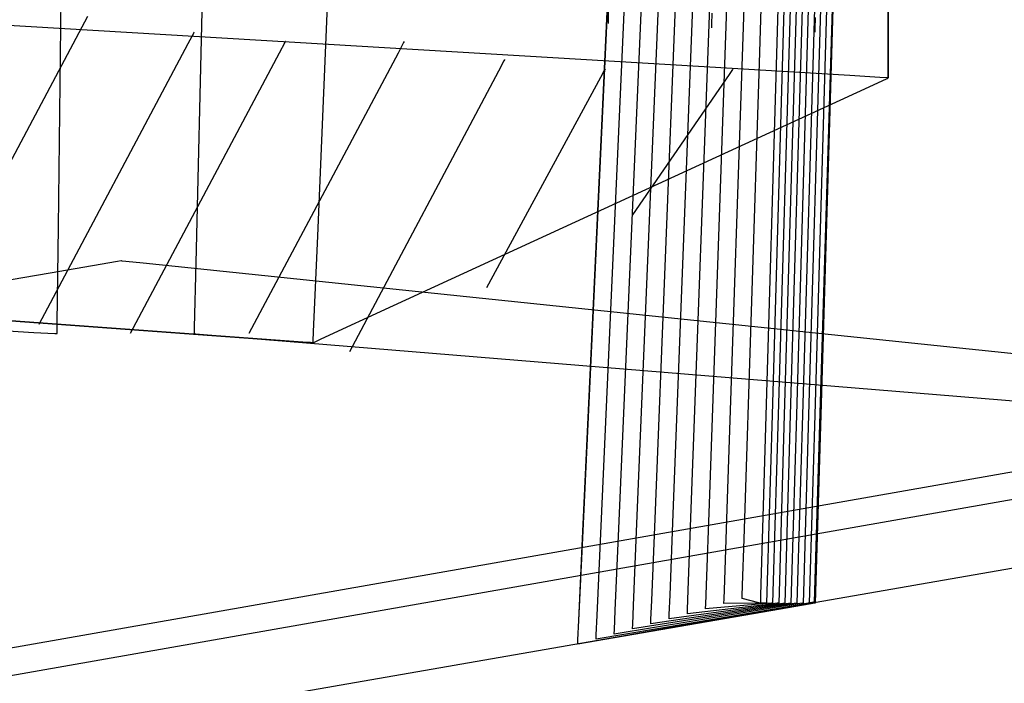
# Model space of a CAD drawing. Extents: x -3.57 to 3.57, y -2.08 to 2.06.
# Tile 153 of 219: x -0.06 to 0.09, y 1.02 to 1.12. Entities that reach past the tile are written whole.
import ezdxf

# ---------------------------------------------------------------- set-up
doc = ezdxf.new("R2010")
doc.units = 0

msp = doc.modelspace()

# ---------------------------------------------------------------- linework, layer by layer
at = {"layer": 'Layer 1', "color": 7, "linetype": 'CONTINUOUS'}
for p, q in [((0.085227, 1.850018), (0.061344, 1.057599)), ((0.078085, 1.848193), (0.054913, 1.057386)), ((0.079025, 1.848193), (0.05585, 1.057386)), ((0.079962, 1.848193), (0.056787, 1.057386)), ((0.080899, 1.848193), (0.057724, 1.057386)), ((0.081836, 1.848193), (0.058661, 1.057386)), ((0.082773, 1.848193), (0.059598, 1.057386)), ((0.08371, 1.848193), (0.060535, 1.057386)), ((0.084648, 1.848193), (0.061476, 1.057386)), ((0.071874, 1.234164), (0.071874, 1.11366)), ((-0.055889, 1.086235), (-0.054215, 1.225287)), ((-0.031739, 1.203391), (-0.034731, 1.080749)), ((0.041535, 1.042896), (0.046132, 1.167193)), ((0.044323, 1.043652), (0.048718, 1.167768)), ((0.035961, 1.04138), (0.040961, 1.16604)), ((0.03875, 1.04214), (0.043548, 1.166619)), ((0.024832, 1.038417), (0.03075, 1.164327)), ((0.027603, 1.039108), (0.033208, 1.164313)), ((0.030387, 1.039864), (0.035791, 1.164888)), ((0.033176, 1.040624), (0.038378, 1.165466)), ((0.024818, 1.038348), (0.030624, 1.163735)), ((-0.013426, 1.146464), (-0.016023, 1.084902)), ((0.020204, 1.112316), (-0.271783, 1.129697)), ((0.071874, 1.111382), (0.071874, 1.129743)), ((-0.051419, 1.118691), (-0.07437, 1.075488)), ((0.028782, 1.118117), (0.028819, 1.119876)), ((0.044723, 1.117444), (0.04476, 1.119202)), ((0.028772, 1.117621), (0.028774, 1.117705)), ((0.028772, 1.117613), (0.028772, 1.117621)), ((0.028772, 1.117611), (0.028772, 1.117613)), ((0.028772, 1.11761), (0.028772, 1.117611)), ((0.028772, 1.11761), (0.028772, 1.11761)), ((0.028772, 1.11761), (0.028772, 1.11761)), ((0.028772, 1.11761), (0.028772, 1.11761)), ((0.028772, 1.11761), (0.028772, 1.11761)), ((0.028772, 1.11761), (0.028772, 1.11761)), ((0.028774, 1.117705), (0.028782, 1.118117)), ((0.044715, 1.117031), (0.044723, 1.117444)), ((0.060637, 1.116779), (0.060673, 1.118537)), ((-0.035099, 1.116078), (-0.035951, 1.114474)), ((-0.035019, 1.116229), (-0.035099, 1.116078)), ((-0.035, 1.116264), (-0.035019, 1.116229)), ((-0.034997, 1.116271), (-0.035, 1.116264)), ((-0.034996, 1.116271), (-0.034997, 1.116271)), ((-0.034996, 1.116272), (-0.034996, 1.116272)), ((-0.034996, 1.116272), (-0.034996, 1.116272)), ((-0.034996, 1.116272), (-0.034996, 1.116272)), ((-0.034996, 1.116272), (-0.034996, 1.116272)), ((-0.034996, 1.116272), (-0.034996, 1.116272)), ((-0.034996, 1.116272), (-0.034996, 1.116272)), ((-0.034996, 1.116272), (-0.034996, 1.116271)), ((0.044713, 1.116948), (0.044715, 1.117031)), ((0.044713, 1.11694), (0.044713, 1.116948)), ((0.044713, 1.116938), (0.044713, 1.11694)), ((0.044713, 1.116937), (0.044713, 1.116938)), ((0.044713, 1.116937), (0.044713, 1.116937)), ((0.044713, 1.116937), (0.044713, 1.116937)), ((0.044713, 1.116937), (0.044713, 1.116937)), ((0.044713, 1.116937), (0.044713, 1.116937)), ((0.044713, 1.116937), (0.044713, 1.116937)), ((0.060626, 1.116282), (0.060628, 1.116366)), ((0.060626, 1.116274), (0.060626, 1.116282)), ((0.060626, 1.116272), (0.060626, 1.116274)), ((0.060626, 1.116272), (0.060626, 1.116272)), ((0.060626, 1.116272), (0.060626, 1.116272)), ((0.060626, 1.116272), (0.060626, 1.116272)), ((0.060626, 1.116272), (0.060626, 1.116272)), ((0.060626, 1.116272), (0.060626, 1.116272)), ((0.060626, 1.116272), (0.060626, 1.116272)), ((0.060628, 1.116366), (0.060637, 1.116779)), ((-0.035951, 1.114474), (-0.058902, 1.071272)), ((-0.021036, 1.114672), (-0.021888, 1.113069)), ((-0.020956, 1.114823), (-0.021036, 1.114672)), ((-0.020937, 1.114858), (-0.020956, 1.114823)), ((-0.020934, 1.114865), (-0.020937, 1.114858)), ((-0.020933, 1.114866), (-0.020934, 1.114865)), ((-0.020933, 1.114866), (-0.020933, 1.114866)), ((-0.020933, 1.114866), (-0.020933, 1.114866)), ((-0.020933, 1.114866), (-0.020933, 1.114866)), ((-0.020933, 1.114866), (-0.020933, 1.114866)), ((-0.020933, 1.114866), (-0.020933, 1.114866)), ((-0.020933, 1.114866), (-0.020933, 1.114866)), ((-0.020933, 1.114866), (-0.020933, 1.114866)), ((-0.002757, 1.114672), (-0.003608, 1.113069)), ((-0.002676, 1.114823), (-0.002757, 1.114672)), ((-0.002658, 1.114858), (-0.002676, 1.114823)), ((-0.002654, 1.114865), (-0.002658, 1.114858)), ((-0.002654, 1.114866), (-0.002654, 1.114866)), ((-0.002654, 1.114866), (-0.002654, 1.114866)), ((-0.002654, 1.114866), (-0.002654, 1.114866)), ((-0.002654, 1.114866), (-0.002654, 1.114866)), ((-0.002654, 1.114866), (-0.002654, 1.114866)), ((-0.002654, 1.114866), (-0.002654, 1.114866)), ((-0.002654, 1.114866), (-0.002654, 1.114866)), ((-0.002654, 1.114866), (-0.002654, 1.114865)), ((-0.021888, 1.113069), (-0.044839, 1.069866)), ((-0.003608, 1.113069), (-0.026559, 1.069866)), ((0.071874, 1.11366), (0.071874, 1.109452)), ((0.012708, 1.111857), (0.011856, 1.110254)), ((0.012788, 1.112008), (0.012708, 1.111857)), ((0.012807, 1.112043), (0.012788, 1.112008)), ((0.012811, 1.11205), (0.012807, 1.112043)), ((0.012811, 1.112051), (0.012811, 1.112051)), ((0.012811, 1.112051), (0.012811, 1.112051)), ((0.012811, 1.112051), (0.012811, 1.112051)), ((0.012811, 1.112051), (0.012811, 1.112051)), ((0.012811, 1.112051), (0.012811, 1.112051)), ((0.012811, 1.112051), (0.012811, 1.112051)), ((0.012811, 1.112051), (0.012811, 1.112051)), ((0.012811, 1.112051), (0.012811, 1.11205)), ((0.065931, 1.109594), (0.020204, 1.112316)), ((0.071874, 1.109644), (0.071874, 1.111382)), ((0.011856, 1.110254), (-0.011091, 1.067051)), ((0.028201, 1.1105), (0.027549, 1.109298)), ((0.028262, 1.110614), (0.028201, 1.1105)), ((0.028276, 1.11064), (0.028262, 1.110614)), ((0.028279, 1.110645), (0.028276, 1.11064)), ((0.02828, 1.110646), (0.028279, 1.110646)), ((0.028279, 1.110646), (0.028279, 1.110645)), ((0.02828, 1.110646), (0.02828, 1.110646)), ((0.02828, 1.110646), (0.02828, 1.110646)), ((0.02828, 1.110646), (0.02828, 1.110646)), ((0.02828, 1.110646), (0.02828, 1.110646)), ((0.02828, 1.110646), (0.02828, 1.110646)), ((0.02828, 1.110646), (0.02828, 1.110646)), ((0.047351, 1.109747), (0.0325, 1.088146)), ((0.047902, 1.110549), (0.047351, 1.109747)), ((0.047954, 1.110624), (0.047902, 1.110549)), ((0.047966, 1.110642), (0.047954, 1.110624)), ((0.047968, 1.110645), (0.047966, 1.110642)), ((0.047969, 1.110646), (0.047968, 1.110646)), ((0.047968, 1.110646), (0.047968, 1.110646)), ((0.047968, 1.110646), (0.047968, 1.110646)), ((0.047968, 1.110646), (0.047968, 1.110645)), ((0.047969, 1.110646), (0.047969, 1.110646)), ((0.047969, 1.110646), (0.047969, 1.110646)), ((0.047969, 1.110646), (0.047969, 1.110646)), ((0.047969, 1.110646), (0.047969, 1.110646)), ((0.070544, 1.109319), (0.065931, 1.109594)), ((0.071874, 1.109285), (0.071874, 1.109644)), ((0.027549, 1.109298), (0.01, 1.076894)), ((0.068936, 1.107887), (0.07168, 1.109151)), ((0.071627, 1.109255), (0.070544, 1.109319)), ((0.071847, 1.109242), (0.071627, 1.109255)), ((0.07168, 1.109151), (0.071862, 1.109235)), ((0.071867, 1.109241), (0.071847, 1.109242)), ((0.071862, 1.109235), (0.071873, 1.10924)), ((0.071872, 1.10924), (0.071867, 1.109241)), ((0.071874, 1.10924), (0.071872, 1.10924)), ((0.071873, 1.10924), (0.071874, 1.10924)), ((0.071874, 1.109452), (0.071874, 1.109241)), ((0.071874, 1.109251), (0.071874, 1.109285)), ((0.071874, 1.109243), (0.071874, 1.109251)), ((0.071874, 1.109241), (0.071874, 1.109243)), ((0.071874, 1.10924), (0.071874, 1.109241)), ((0.071874, 1.109241), (0.071874, 1.10924)), ((0.071874, 1.10924), (0.071874, 1.10924)), ((0.071874, 1.10924), (0.071874, 1.10924)), ((0.071874, 1.10924), (0.071874, 1.10924)), ((0.071874, 1.10924), (0.071874, 1.10924)), ((0.071874, 1.10924), (0.071874, 1.10924)), ((0.071874, 1.10924), (0.071874, 1.10924)), ((0.071874, 1.10924), (0.071874, 1.10924)), ((0.071874, 1.10924), (0.071874, 1.10924)), ((0.071874, 1.10924), (0.071874, 1.10924)), ((0.071874, 1.10924), (0.071874, 1.10924)), ((0.071874, 1.10924), (0.071874, 1.10924)), ((-0.004297, 1.074174), (0.068936, 1.107887)), ((-0.056067, 1.071508), (-0.055889, 1.086235)), ((-0.016023, 1.084902), (-0.016646, 1.070125)), ((-0.057166, 1.079244), (-0.046767, 1.081025)), ((-0.046767, 1.081025), (-0.046247, 1.081114)), ((-0.046247, 1.081114), (-0.046244, 1.081114)), ((-0.046244, 1.081114), (-0.046244, 1.081114)), ((-0.046244, 1.081114), (-0.046244, 1.081114)), ((-0.046244, 1.081114), (-0.046244, 1.081114)), ((-0.046244, 1.081114), (-0.046244, 1.081114)), ((-0.046244, 1.081114), (-0.046244, 1.081114)), ((-0.046244, 1.081114), (-0.046244, 1.081114)), ((-0.046244, 1.081114), (-0.046243, 1.081114)), ((-0.046243, 1.081114), (-0.04624, 1.081114)), ((-0.04624, 1.081114), (-0.046228, 1.081113)), ((-0.046228, 1.081113), (-0.046103, 1.081099)), ((-0.046103, 1.081099), (-0.045484, 1.081035)), ((-0.045484, 1.081035), (-0.042848, 1.08076)), ((-0.042848, 1.08076), (-0.016719, 1.078038)), ((-0.034731, 1.080749), (-0.034973, 1.070799)), ((-0.35495, 1.028262), (-0.057166, 1.079244)), ((-0.18357, 1.080548), (-0.023153, 1.068923)), ((-0.03089, 1.069484), (-0.146901, 1.077891)), ((-0.016719, 1.078038), (0.150129, 1.060657)), ((-0.015419, 1.069054), (-0.004297, 1.074174)), ((-0.073006, 1.070806), (-0.059654, 1.070064)), ((-0.056086, 1.0699), (-0.056083, 1.070173)), ((-0.056083, 1.070173), (-0.056067, 1.071508)), ((-0.034973, 1.070799), (-0.034993, 1.070001)), ((-0.016646, 1.070125), (-0.016703, 1.068775)), ((-0.114901, 0.998), (0.2918, 1.068679)), ((-0.059654, 1.070064), (-0.056449, 1.069886)), ((-0.056449, 1.069886), (-0.056156, 1.06987)), ((-0.056156, 1.06987), (-0.056095, 1.069867)), ((-0.056095, 1.069867), (-0.056087, 1.069866)), ((-0.056087, 1.069875), (-0.056086, 1.0699)), ((-0.056087, 1.069868), (-0.056087, 1.069875)), ((-0.056087, 1.069867), (-0.056087, 1.069868)), ((-0.056087, 1.069866), (-0.056087, 1.069867)), ((-0.056087, 1.069866), (-0.056087, 1.069866)), ((-0.056087, 1.069866), (-0.056087, 1.069866)), ((-0.056087, 1.069866), (-0.056087, 1.069866)), ((-0.056087, 1.069866), (-0.056087, 1.069866)), ((-0.056087, 1.069866), (-0.056087, 1.069866)), ((-0.034993, 1.070001), (-0.034996, 1.06987)), ((-0.034996, 1.06987), (-0.034996, 1.069867)), ((-0.034996, 1.069867), (-0.034996, 1.069866)), ((-0.034996, 1.069866), (-0.034996, 1.069866)), ((-0.034996, 1.069866), (-0.034996, 1.069866)), ((-0.034996, 1.069866), (-0.034996, 1.069866)), ((-0.034996, 1.069866), (-0.034996, 1.069866)), ((-0.034996, 1.069866), (-0.034996, 1.069866)), ((-0.034996, 1.069866), (-0.034994, 1.069866)), ((-0.034994, 1.069866), (-0.034989, 1.069866)), ((-0.034989, 1.069866), (-0.034966, 1.069864)), ((-0.034966, 1.069864), (-0.034729, 1.069844)), ((-0.034729, 1.069844), (-0.033566, 1.069749)), ((-0.033566, 1.069749), (-0.020841, 1.068706)), ((-0.018281, 1.06857), (-0.03089, 1.069484)), ((-0.023153, 1.068923), (-0.017142, 1.068488)), ((-0.020841, 1.068706), (0.092405, 1.059423)), ((-0.016703, 1.068775), (-0.016715, 1.068495)), ((-0.016472, 1.068569), (-0.015419, 1.069054)), ((-0.017064, 1.068482), (-0.018281, 1.06857)), ((-0.017142, 1.068488), (-0.016743, 1.068459)), ((-0.016781, 1.068461), (-0.017064, 1.068482)), ((-0.016724, 1.068457), (-0.016781, 1.068461)), ((-0.016743, 1.068459), (-0.016718, 1.068457)), ((-0.016718, 1.068457), (-0.016724, 1.068457)), ((-0.016718, 1.068457), (-0.016717, 1.068457)), ((-0.016717, 1.068457), (-0.016718, 1.068457)), ((-0.016715, 1.068495), (-0.016717, 1.068457)), ((-0.016717, 1.068457), (-0.016717, 1.068457)), ((-0.016717, 1.068457), (-0.016717, 1.068457)), ((-0.016717, 1.068457), (-0.016717, 1.068457)), ((-0.016717, 1.068457), (-0.016717, 1.068457)), ((-0.016717, 1.068457), (-0.016716, 1.068457)), ((-0.016717, 1.068457), (-0.016717, 1.068457)), ((-0.016717, 1.068457), (-0.016717, 1.068457)), ((-0.016717, 1.068457), (-0.016717, 1.068457)), ((-0.016717, 1.068457), (-0.016717, 1.068457)), ((-0.016717, 1.068457), (-0.016717, 1.068457)), ((-0.016717, 1.068457), (-0.016717, 1.068457)), ((-0.016716, 1.068457), (-0.016716, 1.068457)), ((-0.016716, 1.068457), (-0.016715, 1.068457)), ((-0.016715, 1.068457), (-0.01671, 1.06846)), ((-0.01671, 1.06846), (-0.016689, 1.068469)), ((-0.016689, 1.068469), (-0.016472, 1.068569)), ((0.054913, 1.057386), (0.054164, 1.031834)), ((0.05585, 1.057386), (0.055101, 1.031834)), ((0.056787, 1.057386), (0.056038, 1.031834)), ((0.057724, 1.057386), (0.056975, 1.031834)), ((0.058661, 1.057386), (0.057912, 1.031834)), ((0.059598, 1.057386), (0.058849, 1.031834)), ((0.060535, 1.057386), (0.059786, 1.031834)), ((0.061344, 1.057599), (0.060573, 1.031995)), ((0.061476, 1.057386), (0.060727, 1.031834)), ((-0.178881, 0.996945), (0.144391, 1.053721)), ((0.099035, 1.049971), (-0.236087, 0.991114)), ((0.041071, 1.030355), (0.041535, 1.042896)), ((0.04388, 1.03113), (0.044323, 1.043652)), ((0.035456, 1.028803), (0.035961, 1.04138)), ((0.038266, 1.029581), (0.03875, 1.04214)), ((0.029842, 1.027251), (0.030387, 1.039864)), ((0.032651, 1.028029), (0.033176, 1.040624)), ((0.024232, 1.025698), (0.024818, 1.038348)), ((0.024235, 1.025713), (0.024832, 1.038417)), ((0.027037, 1.026476), (0.027603, 1.039108)), ((0.043776, 1.02819), (0.04388, 1.03113)), ((0.054164, 1.031834), (0.054063, 1.028383)), ((0.055101, 1.031834), (0.055, 1.028383)), ((0.056038, 1.031834), (0.055937, 1.028383)), ((0.056975, 1.031834), (0.056874, 1.028383)), ((0.057912, 1.031834), (0.057811, 1.028383)), ((0.058849, 1.031834), (0.058748, 1.028383)), ((0.059786, 1.031834), (0.059685, 1.028383)), ((0.060573, 1.031995), (0.060469, 1.028536)), ((0.060727, 1.031834), (0.060626, 1.028383)), ((0.038152, 1.026633), (0.038266, 1.029581)), ((0.040962, 1.027411), (0.041071, 1.030355)), ((0.05451, 1.027687), (0.029685, 1.023614)), ((0.05412, 1.027801), (0.0325, 1.024398)), ((0.032528, 1.025072), (0.032651, 1.028029)), ((0.05373, 1.027915), (0.035311, 1.025177)), ((0.035338, 1.02585), (0.035456, 1.028803)), ((0.05334, 1.028029), (0.038126, 1.025961)), ((0.052949, 1.028142), (0.040937, 1.02674)), ((0.052559, 1.028256), (0.043752, 1.02752)), ((0.043755, 1.027594), (0.043776, 1.02819)), ((0.05389, 1.028367), (0.052559, 1.028256)), ((0.054764, 1.028354), (0.052949, 1.028142)), ((0.055638, 1.028341), (0.05334, 1.028029)), ((0.056512, 1.028328), (0.05373, 1.027915)), ((0.054024, 1.028379), (0.05389, 1.028367)), ((0.054056, 1.028381), (0.054024, 1.028379)), ((0.054062, 1.028382), (0.054056, 1.028381)), ((0.054063, 1.028382), (0.054062, 1.028382)), ((0.054063, 1.028383), (0.054063, 1.028382)), ((0.054063, 1.028382), (0.054063, 1.028382)), ((0.054063, 1.028382), (0.054063, 1.028382)), ((0.054063, 1.028382), (0.054063, 1.028382)), ((0.054063, 1.028382), (0.054063, 1.028382)), ((0.054063, 1.028382), (0.054063, 1.028382)), ((0.054063, 1.028382), (0.054063, 1.028382)), ((0.054063, 1.028382), (0.054063, 1.028382)), ((0.054063, 1.028382), (0.054063, 1.028382)), ((0.054063, 1.028382), (0.054063, 1.028382)), ((0.054063, 1.028382), (0.054063, 1.028382)), ((0.057386, 1.028315), (0.05412, 1.027801)), ((0.05826, 1.028302), (0.05451, 1.027687)), ((0.054947, 1.028376), (0.054764, 1.028354)), ((0.059135, 1.028289), (0.0549, 1.027573)), ((0.05499, 1.028381), (0.054947, 1.028376)), ((0.054999, 1.028382), (0.05499, 1.028381)), ((0.055, 1.028382), (0.054999, 1.028382)), ((0.055, 1.028383), (0.055, 1.028382)), ((0.055, 1.028382), (0.055, 1.028382)), ((0.055, 1.028382), (0.055, 1.028382)), ((0.055, 1.028382), (0.055, 1.028382)), ((0.055, 1.028382), (0.055, 1.028382)), ((0.055, 1.028382), (0.055, 1.028382)), ((0.055, 1.028382), (0.055, 1.028382)), ((0.055, 1.028382), (0.055, 1.028382)), ((0.055, 1.028382), (0.055, 1.028382)), ((0.055, 1.028382), (0.055, 1.028382)), ((0.055, 1.028382), (0.055, 1.028382)), ((0.059858, 1.028427), (0.05516, 1.02759)), ((0.060013, 1.028276), (0.055294, 1.027459)), ((0.05587, 1.028373), (0.055638, 1.028341)), ((0.055925, 1.02838), (0.05587, 1.028373)), ((0.055936, 1.028382), (0.055925, 1.02838)), ((0.055937, 1.028382), (0.055936, 1.028382)), ((0.055937, 1.028383), (0.055937, 1.028382)), ((0.055937, 1.028382), (0.055937, 1.028382)), ((0.055937, 1.028382), (0.055937, 1.028382)), ((0.055937, 1.028382), (0.055937, 1.028382)), ((0.055937, 1.028382), (0.055937, 1.028382)), ((0.055937, 1.028382), (0.055937, 1.028382)), ((0.055937, 1.028382), (0.055937, 1.028382)), ((0.055937, 1.028382), (0.055937, 1.028382)), ((0.055937, 1.028382), (0.055937, 1.028382)), ((0.055937, 1.028382), (0.055937, 1.028382)), ((0.055937, 1.028382), (0.055937, 1.028382)), ((0.056793, 1.02837), (0.056512, 1.028328)), ((0.056859, 1.02838), (0.056793, 1.02837)), ((0.056872, 1.028382), (0.056859, 1.02838)), ((0.056874, 1.028382), (0.056872, 1.028382)), ((0.056874, 1.028383), (0.056874, 1.028382)), ((0.056874, 1.028382), (0.056874, 1.028382)), ((0.056874, 1.028382), (0.056874, 1.028382)), ((0.056874, 1.028382), (0.056874, 1.028382)), ((0.056874, 1.028382), (0.056874, 1.028382)), ((0.056874, 1.028382), (0.056874, 1.028382)), ((0.056874, 1.028382), (0.056874, 1.028382)), ((0.056874, 1.028382), (0.056874, 1.028382)), ((0.056874, 1.028382), (0.056874, 1.028382)), ((0.056874, 1.028382), (0.056874, 1.028382)), ((0.056874, 1.028382), (0.056874, 1.028382)), ((0.057716, 1.028367), (0.057386, 1.028315)), ((0.057793, 1.028379), (0.057716, 1.028367)), ((0.057809, 1.028382), (0.057793, 1.028379)), ((0.057811, 1.028382), (0.057809, 1.028382)), ((0.057811, 1.028383), (0.057811, 1.028382)), ((0.057811, 1.028382), (0.057811, 1.028382)), ((0.057811, 1.028382), (0.057811, 1.028382)), ((0.057811, 1.028382), (0.057811, 1.028382)), ((0.057811, 1.028382), (0.057811, 1.028382)), ((0.057811, 1.028382), (0.057811, 1.028382)), ((0.057811, 1.028382), (0.057811, 1.028382)), ((0.057811, 1.028382), (0.057811, 1.028382)), ((0.057811, 1.028382), (0.057811, 1.028382)), ((0.057811, 1.028382), (0.057811, 1.028382)), ((0.057811, 1.028382), (0.057811, 1.028382)), ((0.058639, 1.028364), (0.05826, 1.028302)), ((0.058728, 1.028379), (0.058639, 1.028364)), ((0.058746, 1.028382), (0.058728, 1.028379)), ((0.058747, 1.028382), (0.058746, 1.028382)), ((0.058748, 1.028382), (0.058747, 1.028382)), ((0.058748, 1.028383), (0.058748, 1.028382)), ((0.058748, 1.028382), (0.058748, 1.028382)), ((0.058748, 1.028382), (0.058748, 1.028382)), ((0.058748, 1.028382), (0.058748, 1.028382)), ((0.058748, 1.028382), (0.058748, 1.028382)), ((0.058748, 1.028382), (0.058748, 1.028382)), ((0.058748, 1.028382), (0.058748, 1.028382)), ((0.058748, 1.028382), (0.058748, 1.028382)), ((0.058748, 1.028382), (0.058748, 1.028382)), ((0.058748, 1.028382), (0.058748, 1.028382)), ((0.059562, 1.028361), (0.059135, 1.028289)), ((0.059662, 1.028378), (0.059562, 1.028361)), ((0.059682, 1.028381), (0.059662, 1.028378)), ((0.059684, 1.028382), (0.059682, 1.028381)), ((0.059685, 1.028382), (0.059684, 1.028382)), ((0.059685, 1.028383), (0.059685, 1.028382)), ((0.059685, 1.028382), (0.059685, 1.028382)), ((0.059685, 1.028382), (0.059685, 1.028382)), ((0.059685, 1.028382), (0.059685, 1.028382)), ((0.059685, 1.028382), (0.059685, 1.028382)), ((0.059685, 1.028382), (0.059685, 1.028382)), ((0.059685, 1.028382), (0.059685, 1.028382)), ((0.059685, 1.028382), (0.059685, 1.028382)), ((0.059685, 1.028382), (0.059685, 1.028382)), ((0.059685, 1.028382), (0.059685, 1.028382)), ((0.060332, 1.028511), (0.059858, 1.028427)), ((0.060489, 1.028358), (0.060013, 1.028276)), ((0.060443, 1.028531), (0.060332, 1.028511)), ((0.060466, 1.028535), (0.060443, 1.028531)), ((0.060468, 1.028535), (0.060466, 1.028535)), ((0.060469, 1.028535), (0.060468, 1.028535)), ((0.060468, 1.028535), (0.060468, 1.028535)), ((0.060468, 1.028535), (0.060468, 1.028535)), ((0.060468, 1.028535), (0.060468, 1.028535)), ((0.060469, 1.028536), (0.060469, 1.028536)), ((0.060469, 1.028536), (0.060469, 1.028535)), ((0.060469, 1.028535), (0.060469, 1.028535)), ((0.060469, 1.028535), (0.060469, 1.028535)), ((0.060469, 1.028535), (0.060469, 1.028535)), ((0.060469, 1.028535), (0.060469, 1.028535)), ((0.060469, 1.028535), (0.060469, 1.028535)), ((0.0606, 1.028377), (0.060489, 1.028358)), ((0.060623, 1.028381), (0.0606, 1.028377)), ((0.060625, 1.028382), (0.060623, 1.028381)), ((0.060626, 1.028382), (0.060625, 1.028382)), ((0.060626, 1.028383), (0.060626, 1.028382)), ((0.060626, 1.028382), (0.060626, 1.028382)), ((0.060626, 1.028382), (0.060626, 1.028382)), ((0.060626, 1.028382), (0.060626, 1.028382)), ((0.060626, 1.028382), (0.060626, 1.028382)), ((0.060626, 1.028382), (0.060626, 1.028382)), ((0.060626, 1.028382), (0.060626, 1.028382)), ((0.060626, 1.028382), (0.060626, 1.028382)), ((0.060626, 1.028382), (0.060626, 1.028382)), ((0.060626, 1.028382), (0.060626, 1.028382)), ((0.05516, 1.02759), (0.024063, 1.022051)), ((0.055294, 1.027459), (0.024063, 1.022051)), ((0.0549, 1.027573), (0.026874, 1.022835)), ((0.026904, 1.023511), (0.027037, 1.026476)), ((0.029714, 1.024289), (0.029842, 1.027251)), ((0.038129, 1.026035), (0.038152, 1.026633)), ((0.040937, 1.026745), (0.040938, 1.026758)), ((0.040937, 1.026741), (0.040937, 1.026745)), ((0.040937, 1.02674), (0.040937, 1.026741)), ((0.040937, 1.02674), (0.040937, 1.02674)), ((0.040937, 1.02674), (0.040937, 1.02674)), ((0.040937, 1.02674), (0.040937, 1.02674)), ((0.040938, 1.026758), (0.04094, 1.026814)), ((0.04094, 1.026814), (0.040962, 1.027411)), ((0.043752, 1.027524), (0.043753, 1.027538)), ((0.043752, 1.027521), (0.043752, 1.027524)), ((0.043752, 1.02752), (0.043752, 1.027521)), ((0.043752, 1.02752), (0.043752, 1.02752)), ((0.043752, 1.02752), (0.043752, 1.02752)), ((0.043752, 1.02752), (0.043752, 1.02752)), ((0.043753, 1.027538), (0.043755, 1.027594)), ((0.024094, 1.022728), (0.024232, 1.025698)), ((0.024095, 1.022731), (0.024235, 1.025713)), ((0.032503, 1.024472), (0.032528, 1.025072)), ((0.035311, 1.025182), (0.035312, 1.025196)), ((0.035311, 1.025178), (0.035311, 1.025182)), ((0.035311, 1.025177), (0.035311, 1.025178)), ((0.035311, 1.025177), (0.035311, 1.025177)), ((0.035311, 1.025177), (0.035311, 1.025177)), ((0.035311, 1.025177), (0.035311, 1.025177)), ((0.035312, 1.025196), (0.035314, 1.025252)), ((0.035314, 1.025252), (0.035338, 1.02585)), ((0.038126, 1.025965), (0.038127, 1.025979)), ((0.038126, 1.025962), (0.038126, 1.025965)), ((0.038126, 1.025961), (0.038126, 1.025962)), ((0.038126, 1.025961), (0.038126, 1.025961)), ((0.038126, 1.025961), (0.038126, 1.025961)), ((0.038126, 1.025961), (0.038126, 1.025961)), ((0.038127, 1.025979), (0.038129, 1.026035)), ((0.026877, 1.02291), (0.026904, 1.023511)), ((0.029685, 1.023619), (0.029686, 1.023633)), ((0.029685, 1.023615), (0.029685, 1.023619)), ((0.029685, 1.023614), (0.029685, 1.023615)), ((0.029685, 1.023614), (0.029685, 1.023614)), ((0.029685, 1.023614), (0.029685, 1.023614)), ((0.029685, 1.023614), (0.029685, 1.023614)), ((0.029686, 1.023633), (0.029688, 1.023689)), ((0.029688, 1.023689), (0.029714, 1.024289)), ((0.0325, 1.024402), (0.032501, 1.024416)), ((0.0325, 1.024399), (0.0325, 1.024402)), ((0.0325, 1.024398), (0.0325, 1.024399)), ((0.0325, 1.024398), (0.0325, 1.024398)), ((0.0325, 1.024398), (0.0325, 1.024398)), ((0.0325, 1.024398), (0.0325, 1.024398)), ((0.032501, 1.024416), (0.032503, 1.024472)), ((0.024063, 1.022056), (0.024064, 1.02207)), ((0.024063, 1.022056), (0.024064, 1.02207)), ((0.024063, 1.022052), (0.024063, 1.022056)), ((0.024063, 1.022052), (0.024063, 1.022056)), ((0.024063, 1.022051), (0.024063, 1.022052)), ((0.024063, 1.022051), (0.024063, 1.022052)), ((0.024063, 1.022051), (0.024063, 1.022051)), ((0.024063, 1.022051), (0.024063, 1.022051)), ((0.024063, 1.022051), (0.024063, 1.022051)), ((0.024063, 1.022051), (0.024063, 1.022051)), ((0.024063, 1.022051), (0.024063, 1.022051)), ((0.024063, 1.022051), (0.024063, 1.022051)), ((0.024064, 1.02207), (0.024066, 1.022126)), ((0.024064, 1.02207), (0.024067, 1.022126)), ((0.024066, 1.022126), (0.024094, 1.022728)), ((0.024067, 1.022126), (0.024095, 1.022731)), ((0.026874, 1.022839), (0.026875, 1.022853)), ((0.026874, 1.022836), (0.026874, 1.022839)), ((0.026874, 1.022835), (0.026874, 1.022836)), ((0.026874, 1.022835), (0.026874, 1.022835)), ((0.026874, 1.022835), (0.026874, 1.022835)), ((0.026874, 1.022835), (0.026874, 1.022835)), ((0.026875, 1.022853), (0.026877, 1.02291))]:
    msp.add_line(p, q, dxfattribs=at)
at = {"layer": 'Layer 1', "color": 8, "linetype": 'CONTINUOUS'}
for p, q in [((0.077148, 1.848193), (0.053976, 1.057386)), ((0.052033, 1.111499), (0.072508, 1.746245)), ((0.059278, 1.270422), (0.052725, 1.046792)), ((0.047108, 1.044412), (0.051302, 1.168346)), ((0.04967, 1.038252), (0.052033, 1.111499)), ((0.053976, 1.057386), (0.053227, 1.031834)), ((0.052725, 1.046792), (0.052221, 1.029611)), ((0.046685, 1.031908), (0.047108, 1.044412)), ((0.04944, 1.03112), (0.04967, 1.038252)), ((0.046586, 1.028973), (0.046685, 1.031908)), ((0.049386, 1.02946), (0.04944, 1.03112)), ((0.053227, 1.031834), (0.053126, 1.028383)), ((0.049375, 1.029124), (0.049386, 1.02946)), ((0.052221, 1.029611), (0.052188, 1.028467)), ((0.052169, 1.02837), (0.046563, 1.028303)), ((0.046563, 1.028308), (0.046564, 1.028321)), ((0.046563, 1.028304), (0.046563, 1.028308)), ((0.046563, 1.028303), (0.046563, 1.028304)), ((0.046563, 1.028303), (0.046563, 1.028303)), ((0.046563, 1.028303), (0.046563, 1.028303)), ((0.046563, 1.028303), (0.046563, 1.028303)), ((0.046564, 1.028321), (0.046565, 1.028377)), ((0.046565, 1.028377), (0.046586, 1.028973)), ((0.049374, 1.029093), (0.049375, 1.029124)), ((0.049374, 1.029085), (0.049374, 1.029093)), ((0.049374, 1.029083), (0.049374, 1.029085)), ((0.049374, 1.029083), (0.049374, 1.029083)), ((0.049374, 1.029083), (0.049374, 1.029083)), ((0.049374, 1.029083), (0.049374, 1.029083)), ((0.049374, 1.029083), (0.049374, 1.029083)), ((0.051943, 1.028442), (0.049374, 1.029083)), ((0.052158, 1.028389), (0.051943, 1.028442)), ((0.052179, 1.028383), (0.052158, 1.028389)), ((0.053016, 1.028381), (0.052169, 1.02837)), ((0.052184, 1.028382), (0.052179, 1.028383)), ((0.052185, 1.028382), (0.052184, 1.028382)), ((0.052188, 1.028467), (0.052185, 1.028389)), ((0.052185, 1.028389), (0.052185, 1.028383)), ((0.052185, 1.028383), (0.052185, 1.028382)), ((0.052185, 1.028382), (0.052185, 1.028382)), ((0.052185, 1.028382), (0.052185, 1.028382)), ((0.052185, 1.028382), (0.052185, 1.028382)), ((0.052185, 1.028382), (0.052185, 1.028382)), ((0.052185, 1.028382), (0.052185, 1.028382)), ((0.052185, 1.028382), (0.052185, 1.028382)), ((0.052185, 1.028382), (0.052185, 1.028382)), ((0.052185, 1.028382), (0.052185, 1.028382)), ((0.052185, 1.028382), (0.052185, 1.028382)), ((0.052185, 1.028382), (0.052185, 1.028382)), ((0.053101, 1.028382), (0.053016, 1.028381)), ((0.053121, 1.028382), (0.053101, 1.028382)), ((0.053125, 1.028382), (0.053121, 1.028382)), ((0.053126, 1.028382), (0.053125, 1.028382)), ((0.053126, 1.028383), (0.053126, 1.028382)), ((0.053126, 1.028382), (0.053126, 1.028382)), ((0.053126, 1.028382), (0.053126, 1.028382)), ((0.053126, 1.028382), (0.053126, 1.028382)), ((0.053126, 1.028382), (0.053126, 1.028382)), ((0.053126, 1.028382), (0.053126, 1.028382)), ((0.053126, 1.028382), (0.053126, 1.028382)), ((0.053126, 1.028382), (0.053126, 1.028382)), ((0.053126, 1.028382), (0.053126, 1.028382)), ((0.053126, 1.028382), (0.053126, 1.028382)), ((0.053126, 1.028382), (0.053126, 1.028382))]:
    msp.add_line(p, q, dxfattribs=at)

doc.saveas('drawing.dxf')
